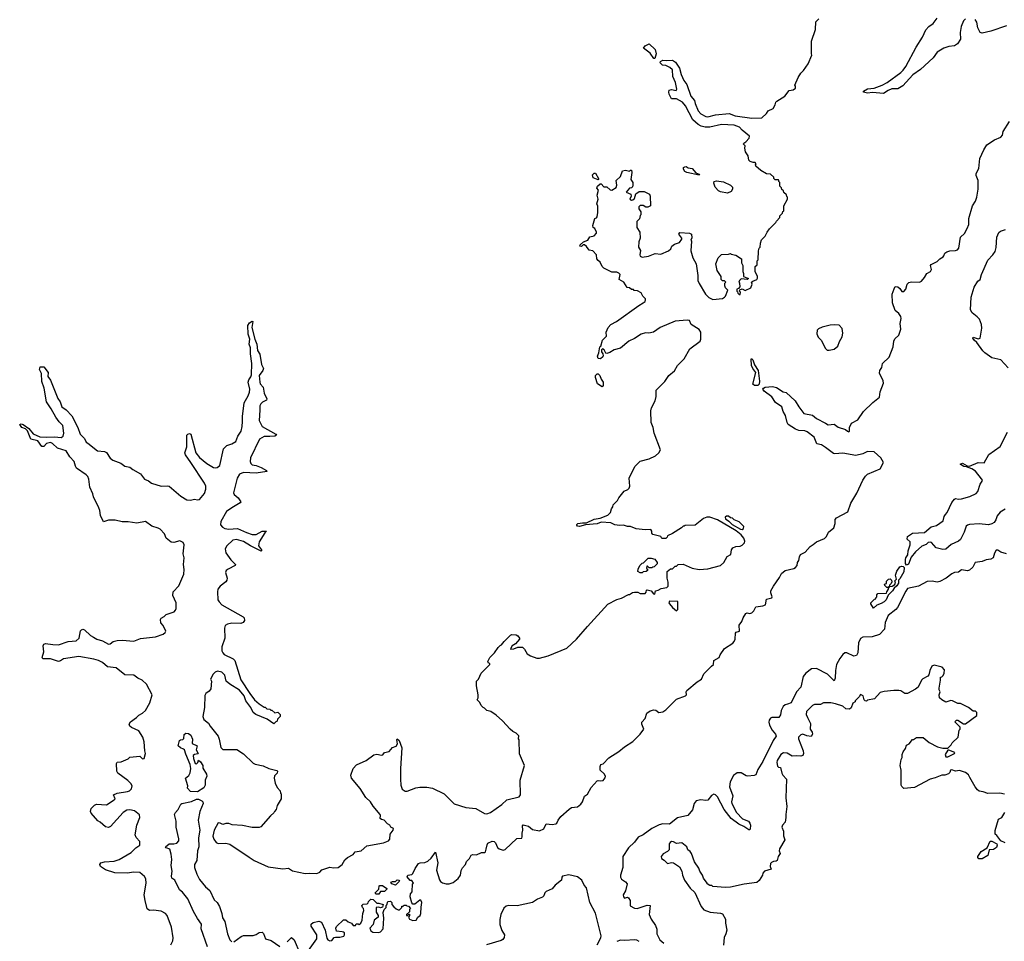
# Model space of a CAD drawing. Extents: x 2386897 to 2565480, y 579156 to 761880.
# Tile 64 of 191: x 2432140 to 2442192, y 698570 to 707975. Entities that reach past the tile are written whole.
import ezdxf

# ---------------------------------------------------------------- set-up
doc = ezdxf.new("R2010")
doc.units = 0

msp = doc.modelspace()

# ---------------------------------------------------------------- linework, layer by layer
at = {"layer": '0CON10XD'}
for points in [[(2438553, 706063), (2438533, 706063), (2438505, 706080), (2438475, 706080), (2438460, 706065), (2438460, 706045), (2438480, 706015), (2438480, 705985), (2438473, 705977), (2438467, 705943), (2438442, 705915), (2438440, 705875), (2438441, 705855), (2438471, 705805), (2438474, 705745), (2438462, 705708), (2438457, 705655), (2438478, 705618), (2438470, 705575), (2438475, 705562), (2438495, 705553), (2438559, 705561), (2438628, 705588), (2438685, 705582), (2438765, 705617), (2438788, 705635), (2438797, 705663), (2438826, 705684), (2438875, 705700), (2438900, 705735), (2438900, 705745), (2438868, 705785), (2438878, 705802), (2438977, 705797), (2439000, 705785), (2439002, 705748), (2438990, 705725), (2438998, 705715), (2438990, 705615), (2439012, 705545), (2439047, 705485), (2439064, 705365), (2439063, 705315), (2439075, 705282), (2439143, 705175), (2439175, 705141), (2439215, 705121), (2439315, 705130), (2439335, 705142), (2439347, 705155), (2439370, 705215), (2439345, 705240), (2439338, 705258), (2439340, 705285), (2439348, 705298), (2439335, 705310), (2439315, 705310), (2439300, 705325), (2439302, 705355), (2439262, 705415), (2439247, 705485), (2439272, 705545), (2439305, 705580), (2439375, 705582), (2439395, 705590), (2439403, 705583), (2439452, 705572), (2439510, 705535), (2439510, 705495), (2439522, 705465), (2439522, 705405), (2439530, 705385), (2439530, 705355), (2439580, 705335), (2439565, 705322), (2439505, 705330), (2439490, 705315), (2439480, 705295), (2439487, 705287), (2439492, 705248), (2439478, 705232), (2439460, 705225), (2439460, 705205), (2439468, 705198), (2439470, 705185), (2439485, 705170), (2439495, 705170), (2439500, 705195), (2439490, 705205), (2439492, 705218), (2439515, 705228), (2439545, 705210), (2439605, 705240), (2439618, 705275), (2439610, 705295), (2439623, 705307), (2439665, 705322), (2439673, 705337), (2439672, 705355), (2439648, 705405), (2439650, 705455), (2439670, 705475), (2439670, 705515), (2439680, 705525), (2439682, 705615), (2439690, 705645), (2439700, 705655), (2439702, 705695), (2439713, 705727), (2439752, 705765), (2439770, 705805), (2439795, 705840), (2439860, 705905), (2439865, 705920), (2439900, 705955), (2439900, 705975), (2439928, 706002), (2439932, 706018), (2439940, 706025), (2439940, 706075), (2439980, 706145), (2439980, 706165), (2439972, 706172), (2439968, 706188), (2439942, 706212), (2439938, 706228), (2439922, 706242), (2439918, 706258), (2439900, 706275), (2439900, 706315), (2439890, 706325), (2439890, 706335), (2439885, 706340), (2439852, 706342), (2439840, 706355), (2439838, 706368), (2439805, 706400), (2439763, 706403), (2439705, 706437), (2439655, 706480), (2439652, 706495), (2439660, 706505), (2439647, 706517), (2439629, 706519), (2439598, 706528), (2439585, 706540), (2439577, 706585), (2439550, 706625), (2439543, 706665), (2439546, 706686), (2439530, 706705), (2439532, 706715), (2439553, 706727), (2439588, 706765), (2439592, 706785), (2439517, 706847), (2439488, 706878), (2439435, 706899), (2439305, 706904), (2439185, 706877), (2439137, 706877), (2439097, 706887), (2439066, 706906), (2439013, 706953), (2438936, 707096), (2438905, 707134), (2438845, 707166), (2438795, 707168), (2438771, 707215), (2438766, 707235), (2438770, 707255), (2438795, 707262), (2438843, 707253), (2438850, 707265), (2438836, 707335), (2438807, 707395), (2438804, 707464), (2438777, 707487), (2438735, 707506), (2438702, 707512), (2438688, 707525), (2438680, 707535), (2438682, 707548), (2438707, 707563), (2438745, 707559), (2438805, 707562), (2438835, 707542), (2438875, 707480), (2438894, 707415), (2438920, 707355), (2438952, 707312), (2438992, 707195), (2439030, 707150), (2439035, 707118), (2439068, 707045), (2439095, 707014), (2439145, 706986), (2439165, 706984), (2439245, 707003), (2439384, 707016), (2439445, 706993), (2439615, 706969), (2439715, 706974), (2439763, 707017), (2439780, 707045), (2439833, 707067), (2439853, 707105), (2439858, 707132), (2439870, 707145), (2439952, 707195), (2439995, 707252), (2440035, 707258), (2440060, 707275), (2440060, 707295), (2440053, 707307), (2440088, 707385), (2440115, 707430), (2440143, 707457), (2440188, 707525), (2440227, 707613), (2440222, 707625), (2440223, 707755), (2440266, 707874), (2440268, 707952), (2440298, 707982)], [(2441795, 707984), (2441776, 707964), (2441751, 707905), (2441741, 707845), (2441746, 707775), (2441715, 707729), (2441685, 707709), (2441625, 707703), (2441575, 707683), (2441505, 707645), (2441465, 707585), (2441335, 707467), (2441259, 707411), (2441155, 707299), (2441105, 707270), (2441045, 707268), (2441006, 707254), (2440960, 707220), (2440845, 707231), (2440795, 707226), (2440753, 707235), (2440756, 707245), (2440795, 707270), (2440863, 707277), (2440945, 707307), (2440995, 707335), (2441134, 707435), (2441160, 707460), (2441185, 707496), (2441291, 707695), (2441358, 707795), (2441390, 707870), (2441423, 707905), (2441466, 707935), (2441505, 707989)], [(2442215, 707913), (2442055, 707858), (2441965, 707839), (2441944, 707845), (2441921, 707891), (2441911, 707951), (2441895, 707976)], [(2438625, 707580), (2438615, 707580), (2438575, 707632), (2438510, 707685), (2438525, 707708), (2438565, 707730), (2438629, 707669), (2438639, 707625), (2438625, 707580)], [(2435432, 698668), (2435373, 698673), (2435367, 698705), (2435375, 698722), (2435445, 698788), (2435468, 698788), (2435495, 698769), (2435526, 698756), (2435545, 698732), (2435555, 698730), (2435568, 698732), (2435575, 698748), (2435597, 698747), (2435605, 698740), (2435622, 698755), (2435636, 698785), (2435642, 698855), (2435652, 698885), (2435650, 698905), (2435640, 698915), (2435633, 698937), (2435645, 698950), (2435688, 698952), (2435698, 698962), (2435702, 698978), (2435725, 699000), (2435748, 698998), (2435785, 698960), (2435805, 698960), (2435850, 698945), (2435845, 698920), (2435825, 698912), (2435805, 698920), (2435780, 698915), (2435778, 698868), (2435798, 698835), (2435798, 698815), (2435758, 698785), (2435750, 698740), (2435716, 698705), (2435725, 698677), (2435745, 698664), (2435805, 698659), (2435825, 698668), (2435852, 698698), (2435859, 698805), (2435852, 698865), (2435860, 698895), (2435880, 698915), (2435880, 698935), (2435888, 698942), (2435900, 698975), (2435925, 698980), (2435940, 698965), (2435940, 698945), (2435961, 698921), (2435985, 698900), (2436005, 698892), (2436018, 698892), (2436040, 698915), (2436042, 698928), (2436055, 698930), (2436065, 698940), (2436085, 698940), (2436092, 698932), (2436108, 698928), (2436130, 698905), (2436120, 698895), (2436118, 698872), (2436090, 698845), (2436090, 698835), (2436095, 698830), (2436112, 698848), (2436118, 698848), (2436120, 698835), (2436108, 698815), (2436120, 698795), (2436155, 698781), (2436187, 698785), (2436203, 698817), (2436227, 698835), (2436236, 698855), (2436238, 698918), (2436246, 698965), (2436235, 698990), (2436225, 698990), (2436175, 698950), (2436155, 698950), (2436143, 698963), (2436128, 699025), (2436130, 699055), (2436148, 699075), (2436150, 699155), (2436160, 699165), (2436145, 699190), (2436125, 699190), (2436097, 699227), (2436102, 699245), (2436145, 699252), (2436155, 699262), (2436176, 699314), (2436213, 699365), (2436229, 699371), (2436275, 699373), (2436305, 699388), (2436341, 699419), (2436385, 699480), (2436410, 699370), (2436395, 699295), (2436425, 699199), (2436435, 699182), (2436455, 699168), (2436495, 699156), (2436525, 699156), (2436565, 699169), (2436615, 699210), (2436639, 699245), (2436648, 699292), (2436660, 699320), (2436690, 699355), (2436701, 699385), (2436732, 699415), (2436750, 699450), (2436765, 699456), (2436805, 699454), (2436855, 699476), (2436885, 699476), (2436896, 699484), (2436902, 699512), (2436911, 699555), (2436920, 699570), (2436965, 699593), (2436985, 699588), (2436996, 699576), (2437019, 699529), (2437035, 699513), (2437075, 699501), (2437095, 699506), (2437215, 699620), (2437266, 699624), (2437271, 699635), (2437268, 699675), (2437276, 699705), (2437272, 699748), (2437280, 699760), (2437335, 699744), (2437375, 699712), (2437445, 699696), (2437492, 699718), (2437515, 699769), (2437575, 699762), (2437615, 699770), (2437625, 699777), (2437636, 699805), (2437666, 699844), (2437750, 699920), (2437775, 699935), (2437835, 699944), (2437870, 699970), (2437886, 699995), (2437905, 700052), (2437935, 700072), (2437975, 700138), (2438035, 700208), (2438045, 700212), (2438068, 700208), (2438095, 700211), (2438118, 700238), (2438120, 700255), (2438108, 700278), (2438067, 700315), (2438066, 700355), (2438074, 700375), (2438098, 700382), (2438155, 700444), (2438255, 700506), (2438314, 700556), (2438400, 700610), (2438476, 700685), (2438511, 700735), (2438491, 700785), (2438492, 700808), (2438525, 700844), (2438541, 700899), (2438575, 700921), (2438615, 700932), (2438635, 700929), (2438665, 700904), (2438705, 700912), (2438737, 700933), (2438845, 701041), (2438937, 701075), (2438946, 701085), (2438943, 701115), (2438952, 701128), (2439055, 701218), (2439102, 701245), (2439125, 701298), (2439202, 701378), (2439223, 701395), (2439228, 701435), (2439282, 701465), (2439290, 701495), (2439335, 701557), (2439419, 701611), (2439435, 701628), (2439444, 701655), (2439447, 701713), (2439456, 701724), (2439487, 701735), (2439484, 701795), (2439512, 701835), (2439525, 701870), (2439552, 701915), (2439565, 701921), (2439595, 701916), (2439615, 701922), (2439636, 701944), (2439655, 701985), (2439726, 701994), (2439754, 702005), (2439765, 702062), (2439820, 702075), (2439823, 702087), (2439808, 702125), (2439808, 702145), (2439835, 702193), (2439898, 702282), (2439918, 702322), (2439955, 702355), (2440042, 702375), (2440060, 702385), (2440077, 702405), (2440080, 702435), (2440093, 702455), (2440100, 702495), (2440111, 702519), (2440159, 702541), (2440211, 702599), (2440242, 702618), (2440275, 702648), (2440355, 702682), (2440375, 702702), (2440396, 702744), (2440452, 702788), (2440466, 702834), (2440466, 702875), (2440477, 702893), (2440595, 702952), (2440625, 703040), (2440685, 703142), (2440748, 703275), (2440774, 703316), (2440795, 703337), (2440925, 703393), (2440957, 703455), (2440930, 703505), (2440864, 703564), (2440795, 703567), (2440746, 703544), (2440675, 703527), (2440545, 703550), (2440463, 703543), (2440448, 703548), (2440368, 703608), (2440325, 703635), (2440278, 703648), (2440252, 703715), (2440180, 703770), (2440155, 703778), (2440095, 703783), (2440061, 703795), (2439986, 703845), (2439975, 703865), (2439958, 703935), (2439935, 703975), (2439919, 704025), (2439855, 704068), (2439817, 704127), (2439740, 704185), (2439728, 704205), (2439734, 704216), (2439750, 704225), (2439825, 704233), (2439865, 704223), (2439935, 704178), (2439965, 704170), (2440057, 704087), (2440093, 704023), (2440145, 703955), (2440235, 703940), (2440276, 703905), (2440365, 703857), (2440395, 703842), (2440455, 703847), (2440495, 703816), (2440572, 703792), (2440590, 703775), (2440605, 703770), (2440610, 703775), (2440612, 703815), (2440633, 703857), (2440695, 703893), (2440754, 703976), (2440850, 704070), (2440917, 704123), (2440923, 704177), (2440958, 704265), (2440955, 704290), (2440918, 704368), (2440922, 704395), (2440942, 704425), (2440948, 704465), (2441018, 704532), (2441057, 704635), (2441064, 704696), (2441075, 704717), (2441114, 704756), (2441137, 704817), (2441130, 704875), (2441139, 704925), (2441136, 704945), (2441116, 704975), (2441077, 705007), (2441051, 705085), (2441048, 705175), (2441067, 705227), (2441079, 705251), (2441105, 705249), (2441125, 705232), (2441145, 705202), (2441165, 705202), (2441186, 705224), (2441200, 705275), (2441216, 705294), (2441245, 705300), (2441325, 705298), (2441345, 705308), (2441378, 705345), (2441400, 705385), (2441438, 705405), (2441448, 705425), (2441437, 705465), (2441444, 705476), (2441505, 705508), (2441534, 705536), (2441566, 705554), (2441576, 705564), (2441586, 705594), (2441604, 705606), (2441635, 705617), (2441695, 705618), (2441713, 705627), (2441726, 705644), (2441746, 705755), (2441786, 705794), (2441814, 705845), (2441828, 705885), (2441830, 705945), (2441866, 706075), (2441897, 706123), (2441912, 706165), (2441924, 706245), (2441924, 706334), (2441903, 706385), (2441903, 706405), (2441932, 706458), (2441943, 706557), (2441982, 706648), (2442015, 706698), (2442090, 706750), (2442155, 706776), (2442174, 706795), (2442181, 706835), (2442246, 706935)], [(2439075, 706390), (2438950, 706415), (2438932, 706425), (2438918, 706448), (2438918, 706465), (2438930, 706475), (2438945, 706477), (2438965, 706462), (2439005, 706457), (2439042, 706412), (2439075, 706400), (2439080, 706395), (2439075, 706390)], [(2434490, 701100), (2434537, 701035), (2434585, 700993), (2434635, 700960), (2434645, 700960), (2434662, 700942), (2434695, 700940), (2434705, 700930), (2434715, 700930), (2434745, 700900), (2434775, 700910), (2434800, 700885), (2434800, 700865), (2434772, 700838), (2434770, 700815), (2434755, 700810), (2434735, 700790), (2434667, 700837), (2434550, 700885), (2434522, 700905), (2434498, 700955), (2434450, 701025), (2434430, 701075), (2434384, 701134), (2434284, 701194), (2434248, 701225), (2434234, 701285), (2434221, 701301), (2434205, 701316), (2434158, 701328), (2434135, 701318), (2434114, 701295), (2434088, 701245), (2434098, 701225), (2434092, 701145), (2434075, 701122), (2434041, 701099), (2434031, 701079), (2434026, 700955), (2434009, 700865), (2434021, 700835), (2434067, 700797), (2434085, 700764), (2434165, 700665), (2434177, 700633), (2434195, 700548), (2434215, 700528), (2434356, 700526), (2434425, 700482), (2434525, 700388), (2434545, 700378), (2434625, 700362), (2434682, 700332), (2434765, 700312), (2434772, 700305), (2434767, 700285), (2434742, 700258), (2434738, 700235), (2434748, 700185), (2434768, 700138), (2434800, 700105), (2434803, 700083), (2434810, 700075), (2434810, 700025), (2434768, 699955), (2434760, 699915), (2434740, 699895), (2434735, 699880), (2434701, 699849), (2434603, 699737), (2434585, 699730), (2434515, 699730), (2434413, 699753), (2434308, 699758), (2434275, 699772), (2434245, 699772), (2434215, 699762), (2434187, 699777), (2434165, 699780), (2434126, 699705), (2434112, 699642), (2434122, 699612), (2434145, 699578), (2434165, 699568), (2434245, 699572), (2434285, 699560), (2434482, 699428), (2434535, 699394), (2434675, 699329), (2434825, 699309), (2434885, 699317), (2434925, 699290), (2435055, 699261), (2435095, 699266), (2435175, 699263), (2435203, 699277), (2435225, 699298), (2435305, 699328), (2435345, 699320), (2435390, 699325), (2435432, 699355), (2435460, 699400), (2435485, 699427), (2435543, 699457), (2435565, 699482), (2435625, 699493), (2435685, 699544), (2435855, 699574), (2435905, 699594), (2435918, 699612), (2435923, 699665), (2435952, 699705), (2435955, 699720), (2435930, 699735), (2435920, 699755), (2435895, 699770), (2435860, 699805), (2435833, 699813), (2435820, 699825), (2435823, 699855), (2435819, 699865), (2435749, 699949), (2435723, 699995), (2435675, 700038), (2435615, 700128), (2435526, 700236), (2435520, 700265), (2435543, 700335), (2435578, 700372), (2435678, 700415), (2435756, 700474), (2435785, 700480), (2435835, 700468), (2435848, 700472), (2435864, 700496), (2435913, 700507), (2435945, 700548), (2435985, 700560), (2435996, 700585), (2435990, 700625), (2435995, 700637), (2436015, 700618), (2436040, 700545), (2436027, 700333), (2436028, 700225), (2436032, 700162), (2436045, 700122), (2436075, 700102), (2436095, 700102), (2436184, 700136), (2436226, 700144), (2436295, 700144), (2436355, 700134), (2436473, 700075), (2436575, 699973), (2436695, 699934), (2436795, 699926), (2436885, 699874), (2436908, 699872), (2436945, 699884), (2437063, 699965), (2437113, 700015), (2437240, 700045), (2437253, 700065), (2437250, 700215), (2437292, 700365), (2437244, 700484), (2437238, 700625), (2437232, 700635), (2437237, 700667), (2437210, 700695), (2437175, 700712), (2437148, 700735), (2437069, 700819), (2437005, 700878), (2436950, 700915), (2436910, 700925), (2436885, 700950), (2436870, 700955), (2436850, 700975), (2436838, 701008), (2436810, 701035), (2436820, 701055), (2436820, 701085), (2436803, 701177), (2436803, 701225), (2436824, 701246), (2436851, 701305), (2436920, 701375), (2436940, 701395), (2436940, 701405), (2436925, 701410), (2436918, 701425), (2436938, 701465), (2436988, 701515), (2437025, 701570), (2437045, 701590), (2437060, 701595), (2437085, 701630), (2437150, 701695), (2437165, 701702), (2437208, 701698), (2437226, 701686), (2437242, 701665), (2437242, 701655), (2437202, 701605), (2437168, 701585), (2437152, 701555), (2437155, 701550), (2437185, 701554), (2437225, 701573), (2437272, 701572), (2437295, 701550), (2437320, 701505), (2437355, 701482), (2437418, 701458), (2437445, 701458), (2437535, 701482), (2437725, 701562), (2437825, 701652), (2437935, 701783), (2438145, 702010), (2438235, 702058), (2438285, 702072), (2438355, 702110), (2438365, 702110), (2438395, 702130), (2438415, 702132), (2438452, 702132), (2438475, 702120), (2438525, 702120), (2438537, 702133), (2438538, 702152), (2438545, 702158), (2438588, 702148), (2438610, 702115), (2438625, 702112), (2438632, 702148), (2438657, 702153), (2438688, 702172), (2438748, 702182), (2438760, 702195), (2438760, 702235), (2438750, 702275), (2438750, 702345), (2438785, 702370), (2438805, 702370), (2438832, 702398), (2438845, 702400), (2438863, 702417), (2438915, 702418), (2439005, 702378), (2439075, 702363), (2439165, 702370), (2439294, 702406), (2439330, 702435), (2439362, 702498), (2439401, 702519), (2439406, 702564), (2439422, 702585), (2439451, 702599), (2439495, 702602), (2439515, 702612), (2439538, 702635), (2439543, 702655), (2439531, 702685), (2439505, 702717), (2439455, 702760), (2439265, 702871), (2439185, 702900), (2439155, 702900), (2439120, 702885), (2439035, 702818), (2438935, 702812), (2438925, 702808), (2438915, 702808), (2438895, 702788), (2438805, 702730), (2438752, 702708), (2438750, 702695), (2438735, 702680), (2438695, 702680), (2438685, 702700), (2438605, 702720), (2438592, 702735), (2438592, 702755), (2438582, 702772), (2438525, 702768), (2438435, 702778), (2438375, 702802), (2438345, 702802), (2438305, 702818), (2438265, 702812), (2438215, 702820), (2438175, 702840), (2438075, 702846), (2438035, 702831), (2437915, 702821), (2437855, 702804), (2437836, 702806), (2437827, 702815), (2437828, 702825), (2437838, 702832), (2437885, 702842), (2437925, 702840), (2438005, 702878), (2438065, 702888), (2438145, 702918), (2438170, 702945), (2438180, 702985), (2438197, 703003), (2438200, 703025), (2438243, 703067), (2438258, 703095), (2438312, 703165), (2438348, 703182), (2438362, 703195), (2438368, 703215), (2438362, 703295), (2438368, 703315), (2438425, 703420), (2438475, 703470), (2438565, 703492), (2438632, 703525), (2438666, 703554), (2438682, 703585), (2438618, 703755), (2438608, 703815), (2438588, 703865), (2438583, 703985), (2438590, 704015), (2438629, 704085), (2438638, 704128), (2438638, 704195), (2438725, 704283), (2438766, 704344), (2438825, 704392), (2438854, 704446), (2438922, 704515), (2438982, 704615), (2439086, 704694), (2439092, 704715), (2439094, 704785), (2439076, 704815), (2438996, 704866), (2438979, 704905), (2438955, 704910), (2438831, 704899), (2438678, 704835), (2438610, 704785), (2438564, 704776), (2438528, 704778), (2438485, 704767), (2438415, 704720), (2438358, 704695), (2438275, 704623), (2438210, 704605), (2438165, 704577), (2438135, 704568), (2438123, 704573), (2438108, 704605), (2438090, 704615), (2438080, 704605), (2438080, 704585), (2438092, 704565), (2438098, 704545), (2438094, 704535), (2438068, 704515), (2438047, 704517), (2438038, 704542), (2438052, 704575), (2438063, 704635), (2438072, 704645), (2438090, 704705), (2438132, 704745), (2438127, 704785), (2438148, 704835), (2438176, 704864), (2438234, 704896), (2438461, 705059), (2438506, 705084), (2438525, 705100), (2438530, 705115), (2438530, 705125), (2438502, 705155), (2438485, 705188), (2438447, 705207), (2438413, 705213), (2438405, 705220), (2438385, 705220), (2438365, 705240), (2438342, 705242), (2438306, 705296), (2438260, 705325), (2438270, 705375), (2438255, 705388), (2438235, 705398), (2438185, 705397), (2438105, 705438), (2438088, 705455), (2438065, 705500), (2438047, 705517), (2438033, 705533), (2438027, 705577), (2437990, 705615), (2437955, 705622), (2437925, 705662), (2437905, 705678), (2437892, 705678), (2437875, 705660), (2437860, 705665), (2437862, 705678), (2437895, 705708), (2437940, 705725), (2437962, 705758), (2438005, 705768), (2438027, 705795), (2438027, 705807), (2438010, 705845), (2437993, 705853), (2437990, 705875), (2438010, 705945), (2438028, 705952), (2438037, 705963), (2438043, 706007), (2438043, 706073), (2438033, 706095), (2438044, 706145), (2438034, 706185), (2438048, 706235), (2438033, 706255), (2438038, 706275), (2438065, 706300), (2438075, 706300), (2438105, 706270), (2438135, 706270), (2438167, 706237), (2438185, 706234), (2438229, 706261), (2438236, 706285), (2438231, 706335), (2438273, 706375), (2438295, 706432), (2438325, 706438), (2438365, 706430), (2438375, 706440), (2438385, 706440), (2438390, 706415), (2438380, 706345), (2438398, 706315), (2438400, 706285), (2438395, 706270), (2438385, 706260), (2438364, 706256), (2438330, 706215), (2438378, 706195), (2438382, 706175), (2438370, 706145), (2438385, 706132), (2438400, 706135), (2438415, 706150), (2438431, 706199), (2438465, 706220), (2438515, 706220), (2438570, 706195), (2438578, 706175), (2438580, 706075), (2438553, 706063)], [(2438045, 706340), (2437995, 706360), (2437988, 706392), (2438005, 706410), (2438020, 706410), (2438048, 706355), (2438050, 706345), (2438045, 706340)], [(2439365, 706203), (2439295, 706218), (2439275, 706228), (2439240, 706265), (2439228, 706305), (2439230, 706325), (2439255, 706330), (2439325, 706321), (2439398, 706285), (2439418, 706265), (2439418, 706245), (2439405, 706222), (2439365, 706203)], [(2442231, 704421), (2442155, 704505), (2442065, 704523), (2441994, 704575), (2441971, 704595), (2441912, 704682), (2441884, 704705), (2441872, 704725), (2441874, 704736), (2441925, 704719), (2441944, 704726), (2441962, 704828), (2441959, 704865), (2441938, 704918), (2441914, 704944), (2441864, 704985), (2441847, 705015), (2441853, 705145), (2441883, 705245), (2441922, 705308), (2441947, 705325), (2441958, 705375), (2442025, 705520), (2442075, 705575), (2442099, 705611), (2442110, 705650), (2442116, 705755), (2442135, 705802), (2442153, 705817), (2442205, 705833)], [(2433684, 698535), (2433702, 698575), (2433707, 698605), (2433691, 698715), (2433645, 698832), (2433629, 698855), (2433585, 698878), (2433505, 698889), (2433465, 698885), (2433443, 698903), (2433421, 698985), (2433412, 699045), (2433431, 699165), (2433427, 699207), (2433415, 699232), (2433365, 699273), (2433300, 699275), (2433245, 699264), (2433110, 699270), (2433015, 699301), (2432964, 699334), (2432958, 699355), (2432970, 699370), (2433005, 699380), (2433105, 699388), (2433156, 699404), (2433279, 699475), (2433326, 699524), (2433365, 699550), (2433365, 699588), (2433329, 699629), (2433320, 699655), (2433335, 699755), (2433367, 699835), (2433362, 699862), (2433312, 699902), (2433265, 699912), (2433233, 699907), (2433195, 699885), (2433068, 699742), (2433045, 699733), (2433015, 699738), (2432963, 699785), (2432939, 699799), (2432869, 699879), (2432863, 699895), (2432868, 699925), (2432905, 699960), (2432925, 699970), (2433025, 699964), (2433105, 700014), (2433113, 700025), (2433097, 700065), (2433135, 700081), (2433242, 700098), (2433260, 700105), (2433280, 700125), (2433287, 700155), (2433275, 700182), (2433245, 700212), (2433142, 700285), (2433133, 700305), (2433128, 700385), (2433135, 700398), (2433177, 700403), (2433247, 700433), (2433265, 700448), (2433365, 700458), (2433393, 700433), (2433410, 700435), (2433424, 700485), (2433416, 700515), (2433411, 700605), (2433398, 700655), (2433355, 700717), (2433281, 700751), (2433265, 700765), (2433258, 700785), (2433271, 700809), (2433334, 700855), (2433355, 700878), (2433395, 700898), (2433425, 700925), (2433470, 701005), (2433492, 701085), (2433433, 701193), (2433391, 701235), (2433345, 701256), (2433305, 701285), (2433215, 701291), (2433125, 701362), (2433035, 701371), (2432985, 701414), (2432945, 701436), (2432898, 701448), (2432745, 701476), (2432588, 701452), (2432558, 701432), (2432535, 701426), (2432455, 701452), (2432375, 701452), (2432369, 701465), (2432388, 701525), (2432380, 701585), (2432387, 701603), (2432405, 701608), (2432478, 701598), (2432535, 701594), (2432635, 701629), (2432715, 701638), (2432746, 701665), (2432762, 701738), (2432770, 701750), (2432785, 701756), (2432800, 701750), (2432862, 701692), (2432893, 701673), (2432927, 701655), (2432985, 701637), (2433045, 701602), (2433065, 701605), (2433095, 701628), (2433135, 701639), (2433185, 701644), (2433305, 701634), (2433375, 701659), (2433525, 701677), (2433605, 701704), (2433625, 701720), (2433631, 701735), (2433605, 701792), (2433581, 701821), (2433576, 701855), (2433585, 701868), (2433615, 701883), (2433635, 701906), (2433717, 701933), (2433732, 701948), (2433739, 701965), (2433736, 702025), (2433705, 702100), (2433707, 702135), (2433763, 702197), (2433817, 702315), (2433820, 702365), (2433811, 702415), (2433819, 702485), (2433808, 702525), (2433819, 702615), (2433810, 702640), (2433775, 702656), (2433715, 702639), (2433685, 702644), (2433636, 702685), (2433619, 702729), (2433574, 702775), (2433555, 702787), (2433488, 702808), (2433425, 702855), (2433335, 702838), (2433249, 702851), (2433185, 702851), (2433115, 702868), (2433045, 702867), (2432995, 702852), (2432964, 702914), (2432959, 702965), (2432949, 702995), (2432892, 703105), (2432888, 703138), (2432855, 703205), (2432846, 703286), (2432835, 703312), (2432819, 703329), (2432720, 703400), (2432709, 703419), (2432697, 703467), (2432653, 703513), (2432615, 703574), (2432525, 703601), (2432475, 703649), (2432455, 703660), (2432415, 703651), (2432385, 703619), (2432365, 703620), (2432326, 703676), (2432255, 703694), (2432221, 703781), (2432200, 703800), (2432162, 703815), (2432140, 703845), (2432155, 703852), (2432175, 703844), (2432235, 703802), (2432279, 703749), (2432345, 703719), (2432415, 703714), (2432495, 703719), (2432565, 703711), (2432585, 703724), (2432589, 703755), (2432582, 703835), (2432542, 703872), (2432508, 703918), (2432463, 704003), (2432412, 704075), (2432390, 704215), (2432366, 704284), (2432364, 704364), (2432342, 704405), (2432349, 704431), (2432385, 704431), (2432430, 704375), (2432426, 704335), (2432453, 704295), (2432530, 704110), (2432554, 704074), (2432570, 704025), (2432615, 703995), (2432672, 703932), (2432734, 703815), (2432759, 703745), (2432800, 703700), (2432820, 703665), (2432835, 703654), (2432935, 703576), (2433005, 703567), (2433025, 703559), (2433065, 703501), (2433090, 703480), (2433171, 703451), (2433215, 703419), (2433265, 703409), (2433295, 703385), (2433375, 703339), (2433415, 703286), (2433455, 703269), (2433485, 703245), (2433585, 703215), (2433645, 703218), (2433665, 703213), (2433785, 703111), (2433845, 703074), (2433885, 703073), (2433925, 703081), (2433955, 703076), (2433975, 703079), (2434025, 703139), (2434041, 703185), (2434039, 703215), (2434026, 703245), (2433887, 703457), (2433834, 703535), (2433827, 703555), (2433848, 703615), (2433845, 703735), (2433855, 703747), (2433875, 703751), (2433886, 703745), (2433938, 703555), (2433975, 703508), (2434049, 703445), (2434117, 703405), (2434135, 703401), (2434155, 703404), (2434184, 703426), (2434220, 703595), (2434255, 703630), (2434305, 703647), (2434345, 703672), (2434366, 703724), (2434402, 703775), (2434412, 703825), (2434416, 703875), (2434413, 703925), (2434432, 704065), (2434472, 704135), (2434485, 704175), (2434489, 704205), (2434474, 704275), (2434480, 704300), (2434501, 704329), (2434508, 704352), (2434511, 704465), (2434496, 704564), (2434497, 704625), (2434483, 704665), (2434489, 704715), (2434472, 704765), (2434470, 704855), (2434485, 704880), (2434513, 704897), (2434520, 704895), (2434509, 704835), (2434539, 704715), (2434560, 704665), (2434568, 704598), (2434590, 704560), (2434609, 704455), (2434628, 704415), (2434622, 704395), (2434585, 704345), (2434590, 704275), (2434595, 704260), (2434625, 704225), (2434635, 704165), (2434663, 704105), (2434658, 704092), (2434618, 704072), (2434602, 704055), (2434593, 704035), (2434590, 703990), (2434586, 703885), (2434615, 703825), (2434756, 703745), (2434763, 703735), (2434745, 703726), (2434695, 703720), (2434635, 703721), (2434589, 703695), (2434496, 703505), (2434492, 703465), (2434500, 703445), (2434515, 703431), (2434555, 703424), (2434605, 703404), (2434659, 703375), (2434662, 703365), (2434555, 703349), (2434425, 703355), (2434385, 703338), (2434360, 703295), (2434322, 703145), (2434329, 703129), (2434369, 703095), (2434396, 703055), (2434390, 703045), (2434305, 702993), (2434251, 702955), (2434192, 702855), (2434189, 702819), (2434212, 702795), (2434235, 702784), (2434275, 702775), (2434365, 702782), (2434455, 702741), (2434515, 702722), (2434555, 702723), (2434615, 702754), (2434658, 702755), (2434641, 702739), (2434584, 702645), (2434579, 702605), (2434607, 702565), (2434610, 702555), (2434605, 702550), (2434495, 702606), (2434425, 702649), (2434355, 702672), (2434315, 702662), (2434254, 702606), (2434236, 702575), (2434244, 702535), (2434295, 702464), (2434344, 702415), (2434340, 702405), (2434269, 702369), (2434247, 702353), (2434241, 702335), (2434257, 702275), (2434255, 702255), (2434245, 702239), (2434186, 702195), (2434164, 702165), (2434160, 702135), (2434164, 702055), (2434175, 702034), (2434205, 702003), (2434421, 701881), (2434430, 701870), (2434434, 701845), (2434421, 701825), (2434398, 701812), (2434305, 701817), (2434263, 701807), (2434238, 701792), (2434230, 701765), (2434235, 701665), (2434203, 701575), (2434204, 701534), (2434213, 701513), (2434228, 701498), (2434321, 701451), (2434335, 701435), (2434397, 701237), (2434490, 701100)], [(2440405, 704602), (2440455, 704612), (2440492, 704645), (2440508, 704692), (2440535, 704740), (2440542, 704775), (2440538, 704825), (2440505, 704858), (2440455, 704862), (2440415, 704857), (2440334, 704836), (2440295, 704820), (2440283, 704807), (2440278, 704768), (2440292, 704735), (2440322, 704705), (2440365, 704620), (2440383, 704603), (2440405, 704602)], [(2439641, 704241), (2439624, 704255), (2439656, 704375), (2439625, 704416), (2439612, 704445), (2439608, 704512), (2439612, 704518), (2439625, 704503), (2439643, 704453), (2439679, 704395), (2439694, 704285), (2439688, 704255), (2439675, 704241), (2439641, 704241)], [(2438085, 704230), (2438038, 704258), (2438020, 704325), (2438020, 704345), (2438035, 704360), (2438045, 704360), (2438063, 704343), (2438076, 704306), (2438098, 704275), (2438097, 704243), (2438085, 704230)], [(2442200, 702980), (2442150, 702950), (2442118, 702912), (2442105, 702872), (2442088, 702845), (2442065, 702829), (2442029, 702821), (2441935, 702829), (2441835, 702823), (2441815, 702817), (2441804, 702805), (2441783, 702745), (2441745, 702669), (2441725, 702652), (2441649, 702621), (2441595, 702572), (2441565, 702570), (2441495, 702584), (2441449, 702639), (2441435, 702643), (2441415, 702640), (2441395, 702618), (2441349, 702601), (2441284, 702546), (2441241, 702489), (2441215, 702420), (2441195, 702408), (2441182, 702425), (2441182, 702465), (2441188, 702485), (2441208, 702515), (2441210, 702555), (2441230, 702615), (2441230, 702645), (2441200, 702675), (2441205, 702700), (2441255, 702736), (2441377, 702743), (2441445, 702799), (2441498, 702812), (2441569, 702861), (2441579, 702905), (2441593, 702927), (2441610, 702945), (2441655, 703048), (2441685, 703083), (2441695, 703089), (2441725, 703081), (2441756, 703084), (2441840, 703110), (2441905, 703140), (2441921, 703159), (2441944, 703235), (2441966, 703265), (2441968, 703275), (2441960, 703290), (2441897, 703367), (2441860, 703390), (2441805, 703412), (2441780, 703415), (2441742, 703438), (2441765, 703448), (2441812, 703422), (2441835, 703420), (2441925, 703456), (2441986, 703454), (2442035, 703538), (2442150, 703620), (2442225, 703766)], [(2439515, 702772), (2439528, 702782), (2439532, 702802), (2439485, 702850), (2439435, 702870), (2439417, 702887), (2439395, 702890), (2439377, 702907), (2439355, 702910), (2439342, 702898), (2439345, 702880), (2439379, 702859), (2439415, 702822), (2439497, 702777), (2439515, 702772)], [(2442215, 702524), (2442155, 702541), (2442125, 702560), (2442108, 702562), (2442090, 702530), (2442077, 702485), (2442055, 702469), (2442005, 702462), (2441965, 702446), (2441895, 702436), (2441872, 702388), (2441835, 702356), (2441815, 702352), (2441755, 702360), (2441725, 702336), (2441685, 702333), (2441655, 702319), (2441598, 702275), (2441535, 702242), (2441505, 702236), (2441455, 702245), (2441405, 702241), (2441315, 702193), (2441205, 702169), (2441185, 702144), (2441102, 701975), (2441085, 701955), (2441007, 701895), (2440974, 701825), (2440968, 701755), (2440918, 701702), (2440842, 701678), (2440746, 701674), (2440725, 701659), (2440703, 701615), (2440695, 701515), (2440683, 701487), (2440655, 701481), (2440585, 701514), (2440565, 701513), (2440545, 701496), (2440512, 701455), (2440480, 701395), (2440468, 701335), (2440465, 701255), (2440455, 701229), (2440386, 701296), (2440275, 701353), (2440225, 701350), (2440165, 701308), (2440139, 701271), (2440113, 701165), (2440071, 701115), (2440015, 701005), (2439980, 700990), (2439955, 700984), (2439935, 700967), (2439915, 700925), (2439908, 700882), (2439889, 700855), (2439817, 700853), (2439804, 700846), (2439792, 700828), (2439788, 700805), (2439794, 700775), (2439823, 700725), (2439856, 700685), (2439862, 700665), (2439831, 700619), (2439727, 700405), (2439676, 700325), (2439655, 700268), (2439639, 700261), (2439575, 700255), (2439555, 700259), (2439505, 700289), (2439465, 700289), (2439428, 700262), (2439394, 700196), (2439387, 700145), (2439420, 700055), (2439407, 699995), (2439410, 699975), (2439457, 699885), (2439520, 699820), (2439580, 699795), (2439595, 699777), (2439602, 699755), (2439599, 699715), (2439595, 699706), (2439585, 699706), (2439533, 699743), (2439481, 699765), (2439405, 699825), (2439331, 699915), (2439265, 700045), (2439245, 700065), (2439225, 700072), (2439202, 700058), (2439165, 700011), (2439145, 700007), (2439094, 700014), (2439045, 700003), (2439025, 699975), (2439008, 699912), (2438961, 699855), (2438855, 699829), (2438775, 699764), (2438705, 699769), (2438670, 699760), (2438595, 699721), (2438505, 699658), (2438455, 699632), (2438415, 699583), (2438354, 699525), (2438299, 699435), (2438296, 699324), (2438272, 699245), (2438272, 699225), (2438284, 699204), (2438325, 699178), (2438342, 699155), (2438323, 699085), (2438300, 699045), (2438303, 699025), (2438315, 699012), (2438345, 699020), (2438355, 699014), (2438371, 698985), (2438373, 698933), (2438415, 698908), (2438445, 698904), (2438545, 698939), (2438576, 698936), (2438565, 698845), (2438585, 698796), (2438632, 698732), (2438644, 698695), (2438645, 698648), (2438675, 698586), (2438715, 698552)], [(2438495, 702330), (2438475, 702330), (2438452, 702345), (2438453, 702367), (2438470, 702405), (2438495, 702430), (2438508, 702432), (2438555, 702480), (2438585, 702480), (2438625, 702470), (2438647, 702437), (2438648, 702422), (2438618, 702392), (2438602, 702388), (2438595, 702380), (2438565, 702380), (2438548, 702398), (2438542, 702398), (2438540, 702375), (2438548, 702368), (2438550, 702355), (2438537, 702343), (2438505, 702340), (2438495, 702330)], [(2440855, 701970), (2440830, 702015), (2440830, 702025), (2440865, 702060), (2440880, 702065), (2440880, 702075), (2440890, 702085), (2440890, 702105), (2440902, 702118), (2440988, 702122), (2440992, 702138), (2441010, 702165), (2441010, 702180), (2441018, 702182), (2441020, 702190), (2441047, 702193), (2441075, 702210), (2441080, 702235), (2441070, 702245), (2441090, 702265), (2441082, 702305), (2441093, 702347), (2441125, 702390), (2441145, 702398), (2441160, 702395), (2441170, 702385), (2441165, 702342), (2441125, 702268), (2441110, 702255), (2441112, 702225), (2441095, 702198), (2441068, 702175), (2441050, 702145), (2441006, 702104), (2440986, 702055), (2440966, 702035), (2440935, 702016), (2440889, 702001), (2440855, 701970)], [(2441005, 702180), (2440992, 702182), (2440972, 702202), (2440970, 702215), (2440988, 702222), (2440990, 702245), (2441010, 702265), (2441025, 702268), (2441040, 702255), (2441042, 702238), (2441037, 702223), (2441020, 702205), (2441020, 702190), (2441005, 702180)], [(2438845, 701943), (2438858, 701955), (2438858, 702038), (2438775, 702040), (2438768, 702025), (2438774, 702015), (2438804, 701975), (2438845, 701943)], [(2442195, 700072), (2442145, 700082), (2442025, 700078), (2441976, 700096), (2441935, 700103), (2441918, 700115), (2441893, 700145), (2441841, 700241), (2441825, 700268), (2441794, 700294), (2441735, 700312), (2441695, 700308), (2441655, 700319), (2441642, 700315), (2441637, 700293), (2441621, 700279), (2441583, 700267), (2441555, 700267), (2441485, 700237), (2441436, 700224), (2441275, 700138), (2441165, 700130), (2441145, 700150), (2441140, 700165), (2441140, 700315), (2441130, 700365), (2441138, 700425), (2441148, 700445), (2441148, 700475), (2441160, 700505), (2441183, 700537), (2441195, 700570), (2441220, 700585), (2441255, 700630), (2441265, 700630), (2441295, 700650), (2441365, 700650), (2441425, 700598), (2441510, 700555), (2441565, 700540), (2441615, 700540), (2441648, 700575), (2441658, 700595), (2441722, 700655), (2441730, 700725), (2441740, 700735), (2441740, 700755), (2441690, 700805), (2441692, 700818), (2441703, 700827), (2441717, 700827), (2441775, 700790), (2441795, 700790), (2441910, 700875), (2441910, 700905), (2441898, 700918), (2441875, 700920), (2441826, 700956), (2441745, 700998), (2441718, 700998), (2441663, 701023), (2441645, 701028), (2441595, 701012), (2441553, 701033), (2441530, 701055), (2441528, 701085), (2441538, 701115), (2441528, 701135), (2441527, 701155), (2441542, 701235), (2441540, 701265), (2441555, 701270), (2441567, 701283), (2441578, 701305), (2441582, 701342), (2441557, 701367), (2441475, 701388), (2441453, 701377), (2441432, 701335), (2441422, 701288), (2441410, 701275), (2441360, 701250), (2441346, 701234), (2441312, 701165), (2441285, 701142), (2441205, 701098), (2441175, 701098), (2441136, 701126), (2441115, 701130), (2441065, 701130), (2440965, 701118), (2440925, 701108), (2440866, 701044), (2440795, 701030), (2440785, 701022), (2440773, 701023), (2440760, 701035), (2440750, 701075), (2440725, 701090), (2440710, 701065), (2440670, 701025), (2440670, 701015), (2440645, 701000), (2440628, 700952), (2440611, 700939), (2440575, 700944), (2440545, 700968), (2440468, 700995), (2440420, 701005), (2440346, 701004), (2440315, 700988), (2440255, 700988), (2440235, 700978), (2440174, 700915), (2440170, 700885), (2440184, 700854)], [(2440184, 700854), (2440212, 700792), (2440209, 700735), (2440231, 700705), (2440234, 700685), (2440220, 700660), (2440175, 700667), (2440135, 700683), (2440113, 700677), (2440090, 700655), (2440091, 700635), (2440140, 700515), (2440141, 700485), (2440135, 700465), (2440115, 700459), (2440075, 700464), (2440025, 700461), (2439975, 700489), (2439937, 700493), (2439912, 700475), (2439874, 700415), (2439869, 700395), (2439878, 700358), (2439888, 700348), (2439908, 700345), (2439920, 700285), (2439930, 700265), (2439968, 700225), (2439960, 700035), (2439973, 699945), (2439961, 699865), (2439963, 699835), (2439953, 699785), (2439927, 699755), (2439919, 699735), (2439938, 699695), (2439936, 699645), (2439952, 699605), (2439898, 699515), (2439894, 699495), (2439902, 699465), (2439882, 699435), (2439874, 699396), (2439862, 699388), (2439835, 699386), (2439814, 699376), (2439804, 699365), (2439801, 699335), (2439812, 699305), (2439743, 699285), (2439727, 699265), (2439722, 699245), (2439688, 699192), (2439665, 699170), (2439535, 699153), (2439395, 699122), (2439345, 699120), (2439215, 699130), (2439205, 699140), (2439185, 699140), (2439160, 699155), (2439160, 699165), (2439122, 699215), (2439112, 699245), (2439083, 699285), (2439073, 699315), (2439030, 699380), (2439000, 699465), (2438986, 699486), (2438962, 699505), (2438952, 699535), (2438900, 699575), (2438845, 699568), (2438815, 699586), (2438795, 699589), (2438780, 699580), (2438771, 699565), (2438770, 699505), (2438754, 699486), (2438708, 699462), (2438690, 699435), (2438693, 699415), (2438719, 699399), (2438754, 699364), (2438795, 699374), (2438815, 699372), (2438875, 699329), (2438900, 699285), (2438906, 699245), (2438926, 699195), (2438984, 699114), (2439032, 699068), (2439098, 698925), (2439125, 698892), (2439188, 698868), (2439295, 698858), (2439315, 698850), (2439346, 698796), (2439347, 698755), (2439360, 698685), (2439350, 698645), (2439331, 698609), (2439325, 698530)], [(2433955, 700094), (2433885, 700099), (2433852, 700132), (2433856, 700156), (2433834, 700235), (2433867, 700263), (2433880, 700290), (2433888, 700335), (2433882, 700375), (2433835, 700479), (2433823, 700523), (2433812, 700532), (2433780, 700545), (2433757, 700565), (2433772, 700618), (2433783, 700627), (2433805, 700630), (2433815, 700640), (2433818, 700682), (2433837, 700693), (2433865, 700690), (2433888, 700675), (2433903, 700633), (2433900, 700590), (2433952, 700565), (2433942, 700525), (2433962, 700488), (2433958, 700482), (2433923, 700477), (2433912, 700465), (2433914, 700435), (2433933, 700385), (2433945, 700380), (2433960, 700395), (2433965, 700420), (2433985, 700400), (2434008, 700365), (2434008, 700338), (2434046, 700276), (2434051, 700255), (2434032, 700215), (2434032, 700165), (2434020, 700135), (2433955, 700094)], [(2441615, 700452), (2441682, 700485), (2441686, 700496), (2441625, 700522), (2441615, 700520), (2441589, 700475), (2441594, 700454), (2441615, 700452)], [(2434057, 698515), (2433993, 698697), (2433997, 698745), (2433954, 698804), (2433913, 698873), (2433858, 699005), (2433801, 699071), (2433773, 699095), (2433723, 699193), (2433692, 699215), (2433690, 699235), (2433698, 699285), (2433686, 699345), (2433692, 699405), (2433688, 699458), (2433672, 699512), (2433635, 699524), (2433630, 699535), (2433665, 699566), (2433715, 699566), (2433745, 699573), (2433764, 699595), (2433765, 699615), (2433739, 699735), (2433737, 699797), (2433720, 699865), (2433729, 699885), (2433758, 699915), (2433785, 699969), (2433795, 699977), (2433895, 699997), (2433945, 700020), (2433965, 700020), (2433998, 700005), (2434009, 699995), (2434013, 699975), (2433979, 699895), (2433961, 699805), (2433980, 699705), (2433965, 699625), (2433968, 699535), (2433955, 699495), (2433947, 699395), (2433926, 699355), (2433923, 699323), (2433948, 699255), (2433975, 699202), (2434038, 699125), (2434080, 699090), (2434125, 698995), (2434157, 698965), (2434179, 698925), (2434203, 698855), (2434211, 698811), (2434233, 698773), (2434261, 698645), (2434285, 698584), (2434305, 698565)], [(2442200, 699575), (2442155, 699596), (2442115, 699651), (2442098, 699665), (2442098, 699702), (2442132, 699815), (2442166, 699834), (2442196, 699884)], [(2441932, 699412), (2441921, 699425), (2441923, 699435), (2441954, 699486), (2442017, 699523), (2442048, 699592), (2442065, 699593), (2442117, 699565), (2442120, 699550), (2442111, 699529), (2442082, 699508), (2442038, 699502), (2442023, 699447), (2441965, 699413), (2441932, 699412)], [(2438037, 698535), (2438072, 698605), (2438075, 698625), (2438017, 698857), (2437961, 698965), (2437926, 699115), (2437902, 699142), (2437880, 699195), (2437835, 699228), (2437745, 699249), (2437682, 699235), (2437674, 699225), (2437670, 699195), (2437606, 699144), (2437576, 699104), (2437515, 699077), (2437501, 699065), (2437490, 699035), (2437478, 699022), (2437425, 699001), (2437375, 698965), (2437219, 698931), (2437135, 698936), (2437105, 698929), (2437082, 698908), (2437051, 698845), (2437043, 698793), (2437043, 698743), (2437062, 698682), (2437090, 698635), (2437085, 698610), (2437073, 698587), (2437055, 698577), (2436907, 698533)], [(2435775, 699050), (2435770, 699065), (2435808, 699102), (2435810, 699135), (2435815, 699140), (2435845, 699140), (2435888, 699108), (2435888, 699102), (2435865, 699080), (2435822, 699078), (2435805, 699052), (2435775, 699050)], [(2435975, 699142), (2435940, 699155), (2435930, 699175), (2435945, 699182), (2435975, 699180), (2435995, 699198), (2436010, 699195), (2436017, 699183), (2435975, 699142)], [(2435088, 698475), (2435174, 698596), (2435174, 698635), (2435114, 698725), (2435117, 698745), (2435135, 698763), (2435195, 698776), (2435220, 698765), (2435259, 698685), (2435275, 698602), (2435286, 698585), (2435305, 698576), (2435325, 698580), (2435352, 698608), (2435365, 698613), (2435408, 698612), (2435448, 698622), (2435456, 698635), (2435456, 698655), (2435447, 698665), (2435432, 698668)], [(2434325, 698564), (2434400, 698620), (2434425, 698629), (2434525, 698631), (2434555, 698641), (2434585, 698661), (2434614, 698664), (2434630, 698650), (2434650, 698595), (2434708, 698578), (2434795, 698516)], [(2434872, 698565), (2434915, 698608), (2434942, 698585), (2434999, 698449)], [(2438465, 698568), (2438442, 698582), (2438415, 698585), (2438317, 698577), (2438275, 698582), (2438235, 698568)]]:
    msp.add_lwpolyline(points, dxfattribs=at)

doc.saveas('drawing.dxf')
